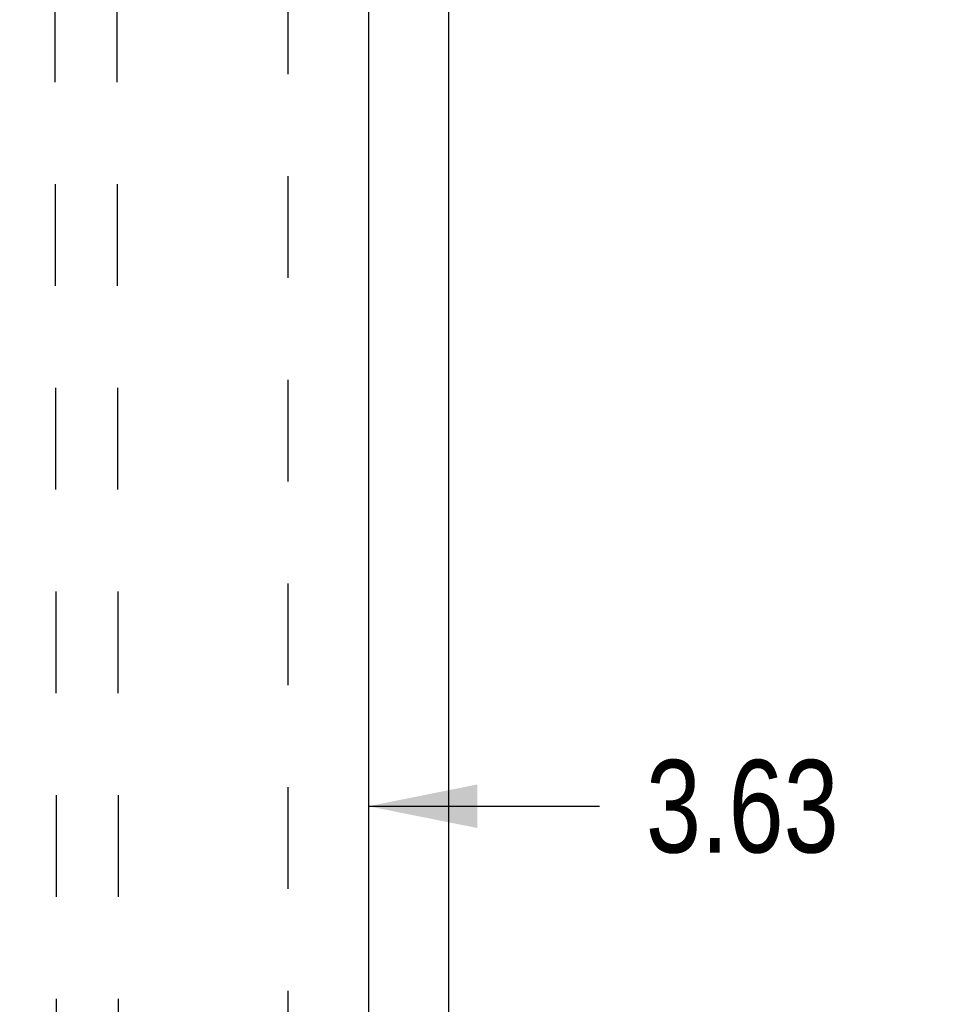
# Model space of a CAD drawing. Header units: inches. Extents: x 0 to 187, y 0 to 121.
# Tile 25 of 44: x 81.17 to 90.47, y 59.58 to 69.51. Entities that reach past the tile are written whole.
import ezdxf

# ---------------------------------------------------------------- set-up
doc = ezdxf.new("R2010")
doc.units = ezdxf.units.IN
doc.header["$LTSCALE"] = 10.270299
doc.header["$MEASUREMENT"] = 0
doc.linetypes.add('HIDDEN', pattern=[0.2, 0.1, -0.1])
doc.layers.get('0').update_dxf_attribs({"linetype": 'CONTINUOUS'})
for name, color, linetype in [('02___PRT_ALL_AXES', 7, 'CONTINUOUS'), ('DEFAULT_2', 8, 'HIDDEN'), ('DIMENSIONS', 7, 'CONTINUOUS')]:
    doc.layers.add(name, color=color, linetype=linetype)
doc.styles.get("Standard").update_dxf_attribs({"font": 'txt', "width": 0.8})
doc.dimstyles.new('DIMSTYLE_2', dxfattribs={"dimtxt": 0.933664, "dimasz": 1.098428, "dimexe": 0.09, "dimexo": 0.07, "dimgap": 0.0425, "dimtad": 0, "dimtih": 1, "dimtoh": 1, "dimzin": 4, "dimdsep": 46, "dimtxsty": 'Standard', "dimblk": '_FILLED', "dimblk1": '_FILLED', "dimblk2": '_FILLED', "dimcen": 0.09, "dimadec": 0, "dimazin": 0, "dimtfac": 1, "dimtofl": 0, "dimtmove": 0, "dimatfit": 3, "dimldrblk": '_FILLED', "dimfxl": 0, "dimtolj": 1, "dimtzin": 4, "dimarcsym": 0})

# ---------------------------------------------------------------- blocks, each defined once
blk = doc.blocks.new('_FILLED')
at = {"color": 0, "linetype": 'ByBlock'}
blk.add_solid([(0, 0), (-1, 0.2), (-1, -0.2)], dxfattribs=at)
blk = doc.blocks.new('*D13')
at = {"layer": 'DIMENSIONS', "color": 2, "linetype": 'Continuous'}
for p, q in [((81.059, 61.5785), (78.8622, 61.5785)), ((84.684, 61.5785), (87.0155, 61.5785))]:
    blk.add_line(p, q, dxfattribs=at)
at = {"layer": 'DIMENSIONS', "color": 2, "linetype": 'Continuous', "xscale": 1.0984277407, "yscale": 1.0984277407, "zscale": 1.0984277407}
blk.add_blockref('_FILLED', (81.059, 61.5785), dxfattribs=at)
at = {"layer": 'DIMENSIONS', "color": 2, "linetype": 'Continuous', "xscale": 1.0984277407, "yscale": 1.0984277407, "zscale": 1.0984277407, "rotation": 180}
blk.add_blockref('_FILLED', (84.684, 61.5785), dxfattribs=at)
at = {"layer": 'DIMENSIONS', "color": 2, "linetype": 'Continuous', "insert": (87.4823, 62.0454), "char_height": 0.93366, "width": 2.987723, "attachment_point": 1, "line_spacing_factor": 0.9}
blk.add_mtext('3.63', dxfattribs=at)

msp = doc.modelspace()

# ---------------------------------------------------------------- linework, layer by layer
at = {"color": 3, "linetype": 'Continuous'}
for p, q in [((85.4965, 9.7562), (85.4965, 81.5482)), ((84.684, 78.7982), (84.684, 16.5062))]:
    msp.add_line(p, q, dxfattribs=at)
at = {"layer": '02___PRT_ALL_AXES', "color": 8, "linetype": 'HIDDEN'}
for p, q in [((81.5597, 48.3389), (81.5125, 77.8389)), ((82.1847, 48.3399), (82.1375, 77.8399))]:
    msp.add_line(p, q, dxfattribs=at)
at = {"layer": 'DEFAULT_2', "color": 8, "linetype": 'HIDDEN'}
msp.add_line((83.8715, 78.2042), (83.8715, 17.1002), dxfattribs=at)

# ---------------------------------------------------------------- dimensions: what is measured, and where the dimension line sits
at = {"layer": 'DIMENSIONS', "color": 2, "linetype": 'Continuous'}
dim = msp.add_linear_dim(base=(84.684037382, 61.5785331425), p1=(81.059037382, 77.7772084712), p2=(84.684037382, 78.7782084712), dimstyle='DIMSTYLE_2', dxfattribs=at)
dim.commit()
dim.dimension.update_dxf_attribs({"geometry": '*D13', "text_midpoint": (88.9762022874, 61.5785331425), "dimtype": 160})

doc.saveas('drawing.dxf')
